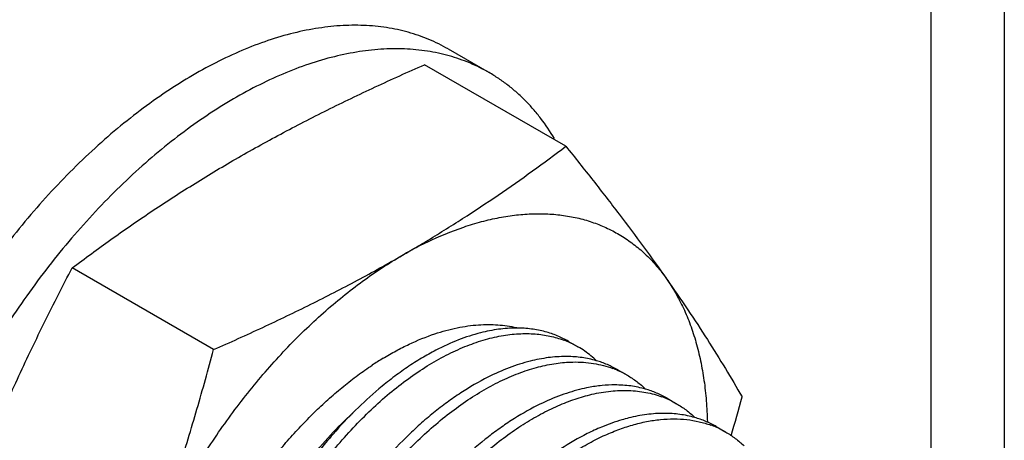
# Model space of a CAD drawing. Header units: inches. Extents: x 0 to 22, y 0 to 17.
# Tile 56 of 59: x 19.858 to 20.25, y 13.852 to 14.02. Entities that reach past the tile are written whole.
import ezdxf

# ---------------------------------------------------------------- set-up
doc = ezdxf.new("R2010")
doc.units = ezdxf.units.IN
doc.header["$LTSCALE"] = 1.21
doc.header["$MEASUREMENT"] = 0
doc.layers.get('0').update_dxf_attribs({"linetype": 'CONTINUOUS'})

msp = doc.modelspace()

# ---------------------------------------------------------------- linework, layer by layer
at = {"color": 3, "linetype": 'CONTINUOUS'}
for p, q in [((20.2503711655, 14.3449470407), (20.2503711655, 13.7898920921)), ((20.2210818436, 14.3041195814), (20.2210818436, 13.8076678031))]:
    msp.add_line(p, q, dxfattribs=at)
at = {"color": 7, "linetype": 'CONTINUOUS'}
for p, q in [((20.0286749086, 14.007955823), (20.0449383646, 13.9985655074)), ((20.0755787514, 13.9691405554), (20.0191936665, 14.0016965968)), ((19.9351413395, 13.8880537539), (19.8787562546, 13.9206097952)), ((20.0766295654, 13.8913540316), (20.080413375, 13.8891693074)), ((20.0962659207, 13.8800162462), (20.1000497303, 13.877831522)), ((20.115902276, 13.8686784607), (20.1196860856, 13.8664937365)), ((20.1355386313, 13.8573406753), (20.1393224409, 13.855155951))]:
    msp.add_line(p, q, dxfattribs=at)
for centre, radius, start, end in [((19.7119305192, 14.4426769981), 0.5969625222, 300.328745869, 301.037541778), ((20.0900241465, 13.7877961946), 0.1592276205, 118.6734278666, 120.0036625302), ((19.7095845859, 14.4466843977), 0.6016060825, 300.0015280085, 300.3288691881), ((20.0858055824, 13.7955302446), 0.1504178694, 115.7997215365, 118.6771187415), ((20.0558571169, 13.8469986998), 0.0496449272, 89.8850372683, 90.146507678), ((20.0456377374, 13.8535798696), 0.0444308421, 76.4717575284, 76.7968537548), ((20.0612950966, 13.855923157), 0.0383543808, 66.6011867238, 69.5123262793), ((20.0615065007, 13.8564117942), 0.037821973, 60.0074581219, 66.6011366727), ((20.0614511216, 13.8563456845), 0.0379069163, 50.449014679, 59.9849129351), ((20.0701666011, 13.7734930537), 0.1299725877, 121.2744660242, 123.5298434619), ((20.0754994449, 13.8359322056), 0.049373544, 89.3533025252, 89.9583978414), ((20.060696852, 13.8554124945), 0.0391067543, 46.2125071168, 50.4675285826), ((20.0809272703, 13.844575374), 0.038365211, 66.6007318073, 69.5987014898), ((20.081142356, 13.8450729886), 0.0378231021, 60.0075745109, 66.600392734), ((20.0969033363, 13.8090620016), 0.0650361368, 100.8695924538, 104.0989633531), ((20.1005590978, 13.8332267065), 0.0383769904, 66.6002706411, 69.6914159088), ((20.1007782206, 13.8337341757), 0.0378242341, 60.007708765, 66.5996091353), ((18.9996771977, 14.1762650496), 1.1865282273, 344.2240673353, 345.0041053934), ((20.1250285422, 13.7726423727), 0.0915597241, 112.6254418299, 116.5677111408), ((20.1201846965, 13.8218628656), 0.0384051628, 66.5992837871, 69.9088915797), ((20.1204135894, 13.8223942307), 0.0378265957, 60.0080495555, 66.597814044)]:
    msp.add_arc(centre, radius, start, end, dxfattribs=at)
for points, knots in [([(20.0286748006, 14.0079556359), (20.0274350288, 14.0086714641), (20.0249056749, 14.0100262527), (20.0209819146, 14.0118166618), (20.0169312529, 14.0133637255), (20.0127597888, 14.0146657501), (20.0084731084, 14.0157211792), (20.0025694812, 14.0168053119), (19.9949051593, 14.0175239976), (19.9854213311, 14.0173749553), (19.9756318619, 14.0162233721), (19.965589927, 14.0140795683), (19.9553490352, 14.0109553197), (19.9449630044, 14.0068701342), (19.9344873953, 14.0018455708), (19.9239773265, 13.9959101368), (19.9134893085, 13.9890952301), (19.9030789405, 13.9814382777), (19.8928023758, 13.9729801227), (19.8827145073, 13.9637666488), (19.8728697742, 13.9538473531), (19.8633211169, 13.9432757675), (19.854119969, 13.9321089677), (19.8453161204, 13.920407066), (19.8369568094, 13.9082334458), (19.8290875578, 13.8956535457), (19.8217503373, 13.8827356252), (19.8149854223, 13.8695490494), (19.8088285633, 13.8561654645), (19.8033138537, 13.8426566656), (19.7984700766, 13.8290959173), (19.7943246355, 13.8155559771), (19.7908984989, 13.8021106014), (19.7882112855, 13.7888314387), (19.7862765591, 13.7757890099), (19.7851068, 13.7630556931), (19.7848344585, 13.7546698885), (19.7848344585, 13.7505500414)], [0, 0, 0, 0, 0.0106523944, 0.0213335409, 0.0320719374, 0.0428951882, 0.0538297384, 0.0649008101, 0.0875360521, 0.1109755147, 0.1353524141, 0.1607648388, 0.1872797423, 0.2149322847, 0.2437316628, 0.2736613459, 0.30468461, 0.3367449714, 0.3697707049, 0.4036754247, 0.4383615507, 0.4737210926, 0.5096382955, 0.5459905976, 0.5826507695, 0.6194879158, 0.6563695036, 0.693162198, 0.7297339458, 0.7659545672, 0.8016988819, 0.8368463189, 0.8712826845, 0.9049016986, 0.9376154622, 0.9693443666, 1, 1, 1, 1]), ([(19.9439334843, 13.9640640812), (19.9498605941, 13.9674863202), (19.9619406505, 13.9741892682), (19.9805190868, 13.983747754), (19.9996475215, 13.9929326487), (20.0126322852, 13.9988033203), (20.0191936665, 14.0016965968)], [0, 0, 0, 0, 0.2439005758, 0.4922154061, 0.7444527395, 1, 1, 1, 1]), ([(20.0197241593, 13.9311818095), (20.0246618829, 13.9341532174), (20.0343707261, 13.940191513), (20.048554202, 13.9495924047), (20.0622685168, 13.9592260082), (20.0711860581, 13.9658195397), (20.0755787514, 13.9691405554)], [0, 0, 0, 0, 0.2558903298, 0.507596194, 0.7554787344, 1, 1, 1, 1]), ([(20.0755787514, 13.9691405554), (20.0792216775, 13.964608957), (20.0863569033, 13.9556405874), (20.096710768, 13.9422743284), (20.1064936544, 13.9292171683), (20.1127263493, 13.9205571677), (20.1157295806, 13.9162849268)], [0, 0, 0, 0, 0.2627466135, 0.5178823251, 0.7640106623, 1, 1, 1, 1]), ([(19.8787562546, 13.9206097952), (19.8838321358, 13.9244473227), (19.8915480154, 13.9301323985), (19.902037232, 13.9375208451), (19.9100875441, 13.9430102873), (19.9182986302, 13.9484193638), (19.9295238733, 13.9555503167), (19.9381196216, 13.9607072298), (19.9439334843, 13.9640640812)], [0, 0, 0, 0, 0.2435410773, 0.3667544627, 0.4910340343, 0.6164492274, 0.7430591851, 1, 1, 1, 1]), ([(20.0203397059, 13.9309545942), (20.0250545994, 13.9332306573), (20.0322059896, 13.9362126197), (20.0418957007, 13.9391688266), (20.0489281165, 13.9407885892), (20.055822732, 13.9418430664), (20.0625552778, 13.9423264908), (20.0691009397, 13.9422372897), (20.0754357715, 13.9415740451), (20.081536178, 13.94033886), (20.0873789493, 13.938535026), (20.0929414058, 13.9361688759), (20.0982021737, 13.9332496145), (20.1031406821, 13.9297876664), (20.1077386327, 13.9257966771), (20.111977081, 13.9212931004), (20.1145225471, 13.91800199), (20.1157295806, 13.9162849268)], [0, 0, 0, 0, 0.1484777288, 0.2190097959, 0.2871313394, 0.3529508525, 0.4166179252, 0.4783374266, 0.5383618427, 0.5969929, 0.6545736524, 0.7114813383, 0.7681145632, 0.8248863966, 0.8822121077, 0.9404768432, 1, 1, 1, 1]), ([(19.9050734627, 13.7946547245), (19.9064067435, 13.7980910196), (19.909223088, 13.8049421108), (19.9138566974, 13.8150811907), (19.918903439, 13.8250933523), (19.9243402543, 13.8349346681), (19.9301447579, 13.844563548), (19.9362916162, 13.8539396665), (19.9427553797, 13.8630222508), (19.9495075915, 13.8717729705), (19.9565201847, 13.8801540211), (19.9637625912, 13.8881302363), (19.9712046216, 13.8956668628), (19.9788136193, 13.9027324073), (19.9865580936, 13.9092963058), (19.9944052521, 13.9153314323), (20.0023210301, 13.9208103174), (20.007706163, 13.9241300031), (20.0104015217, 13.9256862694)], [0, 0, 0, 0, 0.0646282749, 0.1298416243, 0.195418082, 0.2611744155, 0.3269337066, 0.3925077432, 0.45770762, 0.5223510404, 0.5862604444, 0.6492657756, 0.7112034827, 0.7719194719, 0.8312717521, 0.8891439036, 0.9454275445, 1, 1, 1, 1]), ([(19.9351413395, 13.8880537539), (19.9417027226, 13.8909470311), (19.9546874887, 13.8968177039), (19.973815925, 13.9060025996), (19.9923943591, 13.9155610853), (20.0044744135, 13.9222640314), (20.0104015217, 13.9256862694)], [0, 0, 0, 0, 0.2555473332, 0.5077846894, 0.7560994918, 1, 1, 1, 1]), ([(19.8386054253, 13.8330325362), (19.8415333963, 13.8405788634), (19.8476163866, 13.8555393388), (19.8574163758, 13.877623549), (19.867796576, 13.8993056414), (19.8750591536, 13.9135459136), (19.8787562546, 13.9206097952)], [0, 0, 0, 0, 0.2519256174, 0.5025351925, 0.7518576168, 1, 1, 1, 1]), ([(20.1157295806, 13.9162849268), (20.1185963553, 13.9122068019), (20.1241107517, 13.9041823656), (20.1319182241, 13.8922366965), (20.1391081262, 13.8806573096), (20.1436251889, 13.8730132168), (20.1457974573, 13.8692510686)], [0, 0, 0, 0, 0.2678084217, 0.5230299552, 0.7666110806, 1, 1, 1, 1]), ([(20.1157295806, 13.9162849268), (20.117006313, 13.9144687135), (20.119423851, 13.9106508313), (20.1225752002, 13.9045249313), (20.1252911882, 13.8979401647), (20.1275622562, 13.8909241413), (20.1293800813, 13.8835032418), (20.1307392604, 13.8757057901), (20.1316340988, 13.8675618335), (20.1319146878, 13.8620133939), (20.1319807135, 13.8591916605)], [0, 0, 0, 0, 0.1106330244, 0.2248134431, 0.3428957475, 0.465195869, 0.591959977, 0.723325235, 0.8593452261, 1, 1, 1, 1]), ([(20.0233774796, 13.8943531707), (20.02626906, 13.8953207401), (20.0319933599, 13.8968990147), (20.037876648, 13.8977448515), (20.0407435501, 13.897944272)], [0, 0, 0, 0, 0.5148015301, 1, 1, 1, 1]), ([(20.0407435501, 13.897944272), (20.0420457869, 13.898034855), (20.0446254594, 13.8981278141), (20.048450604, 13.8979924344), (20.0521713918, 13.8975797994), (20.0545969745, 13.8971151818), (20.0557859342, 13.8968362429)], [0, 0, 0, 0, 0.258724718, 0.5111368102, 0.7579519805, 1, 1, 1, 1]), ([(20.0557301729, 13.8966434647), (20.0534086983, 13.8966375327), (20.0486328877, 13.8962905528), (20.0439393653, 13.8953617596), (20.0415634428, 13.8947580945)], [0, 0, 0, 0, 0.4863888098, 1, 1, 1, 1]), ([(20.0673696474, 13.895177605), (20.0655463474, 13.8956677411), (20.0617601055, 13.896403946), (20.0579124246, 13.8966395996), (20.0559567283, 13.8966435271)], [0, 0, 0, 0, 0.491197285, 1, 1, 1, 1]), ([(19.9615709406, 13.6693444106), (19.9606561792, 13.6699946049), (19.9588663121, 13.6713673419), (19.9563242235, 13.6736243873), (19.9539211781, 13.676080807), (19.9516615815, 13.6787313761), (19.9495495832, 13.6815712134), (19.9469102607, 13.6856433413), (19.9440050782, 13.6912030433), (19.9412050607, 13.6984613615), (19.939071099, 13.7063192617), (19.9376159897, 13.7147164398), (19.9368467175, 13.7235897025), (19.9367665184, 13.7328721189), (19.9373725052, 13.7424936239), (19.9386582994, 13.7523812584), (19.9406105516, 13.7624600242), (19.9432128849, 13.7726529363), (19.9464418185, 13.7828826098), (19.9502713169, 13.7930706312), (19.954668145, 13.8031396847), (19.95959736, 13.813012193), (19.9650171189, 13.8226134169), (19.970884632, 13.8318692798), (19.9771506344, 13.8407100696), (19.9837658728, 13.8490673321), (19.9906753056, 13.8568786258), (19.9978248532, 13.8640834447), (20.0051556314, 13.8706286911), (20.0126105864, 13.8764633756), (20.0201287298, 13.8815453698), (20.0276519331, 13.8858343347), (20.035119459, 13.8893002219), (20.0424739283, 13.8919141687), (20.0496575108, 13.8936581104), (20.0566129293, 13.8945143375), (20.0611651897, 13.8944877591), (20.0633690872, 13.8943153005)], [0, 0, 0, 0, 0.0114892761, 0.0230682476, 0.0347737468, 0.0466398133, 0.0586981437, 0.0709779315, 0.0962892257, 0.1227504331, 0.1504718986, 0.1795116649, 0.2098812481, 0.2415507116, 0.2744545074, 0.3084970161, 0.3435560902, 0.379488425, 0.4161337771, 0.4533188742, 0.490859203, 0.5285629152, 0.5662351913, 0.6036800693, 0.6407041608, 0.6771180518, 0.7127428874, 0.7474099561, 0.7809686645, 0.8132852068, 0.8442519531, 0.8737867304, 0.9018458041, 0.9284230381, 0.9535645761, 0.9773690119, 1, 1, 1, 1]), ([(20.0026928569, 13.8845793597), (20.0044021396, 13.8856167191), (20.0078205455, 13.8875804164), (20.0146337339, 13.8910384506), (20.0198697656, 13.8931794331), (20.0233774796, 13.8943531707)], [0, 0, 0, 0, 0.2617447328, 0.5157832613, 1, 1, 1, 1]), ([(20.0415634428, 13.8947580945), (20.0385745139, 13.8939986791), (20.0324953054, 13.8920113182), (20.0266860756, 13.8893485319), (20.0237625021, 13.8878319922)], [0, 0, 0, 0, 0.4835661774, 1, 1, 1, 1]), ([(20.0633690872, 13.8943153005), (20.0653323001, 13.8941616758), (20.0691871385, 13.8936090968), (20.0729284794, 13.8925207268), (20.0747193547, 13.8918515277)], [0, 0, 0, 0, 0.507394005, 1, 1, 1, 1]), ([(20.0766295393, 13.8913539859), (20.0751889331, 13.8921856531), (20.0721758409, 13.893667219), (20.0689950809, 13.894740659), (20.0673696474, 13.895177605)], [0, 0, 0, 0, 0.4970561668, 1, 1, 1, 1]), ([(19.9050734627, 13.7946547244), (19.9080159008, 13.8022383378), (19.9136683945, 13.817534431), (19.9214499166, 13.8407712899), (19.9286085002, 13.8642963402), (19.9330138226, 13.8801138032), (19.9351413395, 13.8880537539)], [0, 0, 0, 0, 0.2485935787, 0.4982556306, 0.7487903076, 1, 1, 1, 1]), ([(20.0237625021, 13.8878319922), (20.0218265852, 13.8868277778), (20.0179479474, 13.8846540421), (20.0122330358, 13.8809933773), (20.006539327, 13.8768864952), (20.0028298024, 13.8739079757), (20.0009839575, 13.872351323)], [0, 0, 0, 0, 0.2371050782, 0.4830362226, 0.7374840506, 1, 1, 1, 1]), ([(20.0755352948, 13.8853057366), (20.0732108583, 13.8853074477), (20.0684275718, 13.8849752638), (20.063725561, 13.8840562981), (20.0613451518, 13.8834569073)], [0, 0, 0, 0, 0.4863703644, 1, 1, 1, 1]), ([(20.0876936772, 13.8836482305), (20.0858399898, 13.8841818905), (20.0819832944, 13.8849949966), (20.0780545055, 13.8852800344), (20.0760567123, 13.8853026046)], [0, 0, 0, 0, 0.4912215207, 1, 1, 1, 1]), ([(19.924218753, 13.7838114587), (19.9251556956, 13.786293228), (19.9271302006, 13.7912458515), (19.9314578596, 13.8010642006), (19.9375528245, 13.8131099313), (19.9458596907, 13.8270141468), (19.9535608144, 13.8380475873), (19.9601338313, 13.8464381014), (19.965219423, 13.8524504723), (19.9704606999, 13.8581818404), (19.9758375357, 13.8636095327), (19.9813300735, 13.8687105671), (19.9869165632, 13.873464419), (19.9925755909, 13.8778502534), (19.9964361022, 13.8805545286), (19.9983734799, 13.8818379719)], [0, 0, 0, 0, 0.0637802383, 0.128156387, 0.2579360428, 0.3880638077, 0.5172721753, 0.5811336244, 0.6442803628, 0.7065583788, 0.7678188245, 0.8279198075, 0.8867294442, 0.9441253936, 1, 1, 1, 1]), ([(19.981207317, 13.6580066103), (19.9803127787, 13.6586424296), (19.9785616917, 13.6599831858), (19.9760713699, 13.6621837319), (19.9737138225, 13.6645751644), (19.971493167, 13.6671525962), (19.9694132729, 13.6699114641), (19.9668084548, 13.6738632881), (19.9639277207, 13.6792540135), (19.9611249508, 13.6862898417), (19.9589579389, 13.6939056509), (19.9574382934, 13.7020452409), (19.9565743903, 13.710650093), (19.9563687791, 13.7196580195), (19.9568210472, 13.7290039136), (19.9579247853, 13.7386201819), (19.9596701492, 13.7484368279), (19.9620414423, 13.7583825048), (19.9650195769, 13.7683844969), (19.9685799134, 13.7783700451), (19.9726943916, 13.7882660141), (19.977329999, 13.7980002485), (19.9824506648, 13.807501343), (19.9880159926, 13.8167001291), (19.9939828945, 13.8255292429), (20.0003047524, 13.8339244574), (20.0069328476, 13.8418243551), (20.0138157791, 13.8491717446), (20.0209008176, 13.8559131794), (20.028133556, 13.8620001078), (20.0354588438, 13.8673884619), (20.0428207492, 13.8720396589), (20.0501637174, 13.8759198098), (20.0574320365, 13.879001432), (20.0645720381, 13.8812611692), (20.0715285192, 13.882682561), (20.076122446, 13.8830713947), (20.0783599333, 13.8831125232)], [0, 0, 0, 0, 0.0114161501, 0.0229186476, 0.0345425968, 0.0463204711, 0.0582825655, 0.0704569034, 0.0955270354, 0.1217026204, 0.1490940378, 0.1777616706, 0.2077231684, 0.2389552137, 0.2714022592, 0.3049783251, 0.3395737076, 0.3750560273, 0.4112777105, 0.4480768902, 0.4852818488, 0.5227117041, 0.5601822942, 0.5975072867, 0.6345017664, 0.6709834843, 0.7067776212, 0.7417186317, 0.7756545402, 0.8084493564, 0.8399871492, 0.8701751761, 0.8989501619, 0.9262834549, 0.952187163, 0.976721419, 1, 1, 1, 1]), ([(20.0613451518, 13.8834569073), (20.0585247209, 13.8827467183), (20.0527918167, 13.8809099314), (20.0472966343, 13.8784623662), (20.0445305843, 13.8770720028)], [0, 0, 0, 0, 0.4843981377, 1, 1, 1, 1]), ([(20.0783599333, 13.8831125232), (20.0797633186, 13.8831383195), (20.082535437, 13.8830742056), (20.0866174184, 13.8826115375), (20.0905465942, 13.8817865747), (20.09307323, 13.8809908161), (20.0943011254, 13.8805340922)], [0, 0, 0, 0, 0.259326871, 0.5115458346, 0.7579545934, 1, 1, 1, 1]), ([(20.0962657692, 13.8800159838), (20.0949263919, 13.8807893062), (20.0921351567, 13.882178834), (20.0891951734, 13.8832159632), (20.0876936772, 13.8836482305)], [0, 0, 0, 0, 0.4974454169, 1, 1, 1, 1]), ([(20.0445305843, 13.8770720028), (20.0407937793, 13.8751936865), (20.0352668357, 13.8719643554), (20.0281610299, 13.8670255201), (20.0246214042, 13.8642924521), (20.0228584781, 13.8628640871)], [0, 0, 0, 0, 0.48340044, 0.7377503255, 1, 1, 1, 1]), ([(20.1000495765, 13.8778312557), (20.1013705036, 13.8770685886), (20.1039344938, 13.8753722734), (20.1062743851, 13.8733787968), (20.1073870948, 13.8723134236)], [0, 0, 0, 0, 0.4975192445, 1, 1, 1, 1]), ([(20.0009839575, 13.872351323), (19.9977849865, 13.8696535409), (19.9914878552, 13.8638767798), (19.9856423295, 13.8576458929), (19.9827774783, 13.8543714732)], [0, 0, 0, 0, 0.4902698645, 1, 1, 1, 1]), ([(20.0951694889, 13.8739679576), (20.0934393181, 13.8739691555), (20.0899063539, 13.8737869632), (20.0864078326, 13.8732705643), (20.0846391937, 13.8729313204)], [0, 0, 0, 0, 0.4899875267, 1, 1, 1, 1]), ([(20.1073202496, 13.8723132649), (20.105387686, 13.8728690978), (20.1013592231, 13.8737043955), (20.0972562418, 13.8739665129), (20.0951694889, 13.8739679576)], [0, 0, 0, 0, 0.4907453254, 1, 1, 1, 1]), ([(20.1159021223, 13.8686781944), (20.1145612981, 13.8694523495), (20.1117669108, 13.8708432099), (20.1088235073, 13.8718809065), (20.1073202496, 13.8723132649)], [0, 0, 0, 0, 0.4974404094, 1, 1, 1, 1]), ([(20.0008436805, 13.6466688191), (19.9999988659, 13.6472692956), (19.9983432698, 13.6485317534), (19.9959811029, 13.6505946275), (19.9937369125, 13.6528283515), (19.9908862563, 13.6560515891), (19.9876325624, 13.660510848), (19.9842892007, 13.6664359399), (19.981492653, 13.6729347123), (19.9792606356, 13.6799645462), (19.9776017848, 13.687479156), (19.9765267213, 13.6954303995), (19.97603732, 13.7037667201), (19.976136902, 13.7124343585), (19.9768205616, 13.7213774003), (19.9780837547, 13.7305377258), (19.9799146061, 13.7398560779), (19.9823005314, 13.749271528), (19.985223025, 13.7587229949), (19.9886616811, 13.7681487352), (19.992591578, 13.7774873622), (19.9969850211, 13.7866779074), (20.0018113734, 13.7956602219), (20.0070364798, 13.80437604), (20.0126246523, 13.8127681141), (20.0185362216, 13.820782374), (20.0247313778, 13.8283658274), (20.0311661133, 13.8354702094), (20.0377975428, 13.8420483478), (20.0445788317, 13.8480590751), (20.051465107, 13.8534621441), (20.0584079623, 13.8582244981), (20.0653615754, 13.8623136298), (20.0722779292, 13.8657051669), (20.0791104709, 13.8683753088), (20.0836943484, 13.8696967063), (20.0859540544, 13.8702223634)], [0, 0, 0, 0, 0.0112559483, 0.022590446, 0.0340345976, 0.0456172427, 0.0692935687, 0.0938218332, 0.1193506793, 0.145989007, 0.1738017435, 0.2028189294, 0.2330328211, 0.2644086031, 0.2968829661, 0.3303723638, 0.3647716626, 0.3999604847, 0.4358051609, 0.4721616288, 0.5088773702, 0.5457928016, 0.582745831, 0.6195724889, 0.6561098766, 0.6921972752, 0.7276790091, 0.7624077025, 0.7962447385, 0.8290662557, 0.8607612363, 0.8912395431, 0.9204295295, 0.9482894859, 0.9748047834, 1, 1, 1, 1]), ([(20.0810606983, 13.8721390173), (20.0782269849, 13.8714290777), (20.0724662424, 13.8695884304), (20.0669453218, 13.8671308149), (20.0641662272, 13.8657338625)], [0, 0, 0, 0, 0.4843204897, 1, 1, 1, 1]), ([(20.0859540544, 13.8702223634), (20.0884294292, 13.8707981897), (20.0933154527, 13.8716438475), (20.0994340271, 13.8718840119), (20.1041189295, 13.8715442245), (20.1074873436, 13.8710374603), (20.1107450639, 13.8702773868), (20.112850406, 13.8695987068), (20.1138788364, 13.869218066)], [0, 0, 0, 0, 0.2691195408, 0.5235616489, 0.6461375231, 0.7660901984, 0.883878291, 1, 1, 1, 1]), ([(20.0641662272, 13.8657338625), (20.0605989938, 13.8639407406), (20.0553189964, 13.8608756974), (20.0485175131, 13.8562062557), (20.0451275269, 13.8536295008), (20.0434383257, 13.8522842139)], [0, 0, 0, 0, 0.4840311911, 0.7382027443, 1, 1, 1, 1]), ([(20.1196859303, 13.8664934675), (20.1210051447, 13.8657317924), (20.1235658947, 13.8640379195), (20.1259031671, 13.8620476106), (20.1270147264, 13.8609839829)], [0, 0, 0, 0, 0.4975255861, 1, 1, 1, 1]), ([(19.9387672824, 13.771961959), (19.9397066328, 13.7762215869), (19.9419744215, 13.7847687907), (19.9456474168, 13.7952484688), (19.9490948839, 13.8035684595), (19.9528789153, 13.8118297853), (19.9581630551, 13.821878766), (19.9653043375, 13.8333635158), (19.9731332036, 13.8441065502), (19.9815204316, 13.8539422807), (19.9875294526, 13.8599314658), (19.9906003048, 13.8627280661)], [0, 0, 0, 0, 0.1233920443, 0.2498344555, 0.3138247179, 0.3781027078, 0.5068312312, 0.6346909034, 0.7603439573, 0.8825068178, 1, 1, 1, 1]), ([(20.0228584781, 13.8628640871), (20.0209996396, 13.8613580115), (20.0173080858, 13.8582126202), (20.0100584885, 13.8514335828), (20.0013125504, 13.8420864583), (19.9915433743, 13.8297723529), (19.9855959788, 13.8209487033), (19.9827607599, 13.8163820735)], [0, 0, 0, 0, 0.1164117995, 0.2358805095, 0.4828256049, 0.7384482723, 1, 1, 1, 1]), ([(20.1006214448, 13.8607822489), (20.0997268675, 13.860557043), (20.0960562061, 13.8595536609), (20.0924658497, 13.8582634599), (20.0898050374, 13.857155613)], [0, 0, 0, 0, 0.2424592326, 1, 1, 1, 1]), ([(20.1148001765, 13.8626301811), (20.1124775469, 13.8626315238), (20.1076981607, 13.8622991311), (20.1029999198, 13.8613810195), (20.1006214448, 13.8607822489)], [0, 0, 0, 0, 0.4863824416, 1, 1, 1, 1]), ([(20.1269450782, 13.8609787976), (20.1250133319, 13.861533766), (20.1209867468, 13.8623676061), (20.1168858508, 13.8626289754), (20.1148001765, 13.8626301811)], [0, 0, 0, 0, 0.4907472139, 1, 1, 1, 1]), ([(20.135538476, 13.8573404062), (20.1341959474, 13.8581155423), (20.1313978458, 13.8595079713), (20.1284504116, 13.8605463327), (20.1269450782, 13.8609787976)], [0, 0, 0, 0, 0.4974344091, 1, 1, 1, 1]), ([(20.0904779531, 13.8536053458), (20.0924015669, 13.85449294), (20.096228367, 13.8561026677), (20.1020093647, 13.8580339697), (20.107678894, 13.8594220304), (20.1132091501, 13.8602577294), (20.1185722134, 13.8605384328), (20.1237414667, 13.8602604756), (20.1286888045, 13.8594244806), (20.1318518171, 13.858489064), (20.1333774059, 13.857930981)], [0, 0, 0, 0, 0.1437371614, 0.2813860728, 0.413126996, 0.5392714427, 0.6603072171, 0.7768737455, 0.8897834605, 1, 1, 1, 1]), ([(19.9827774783, 13.8543714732), (19.9808011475, 13.8521125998), (19.9769240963, 13.8474609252), (19.9713957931, 13.8401741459), (19.966132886, 13.8325508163), (19.9611653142, 13.8246343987), (19.956523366, 13.8164675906), (19.9508161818, 13.805329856), (19.9470853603, 13.7967080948), (19.9448683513, 13.7908752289)], [0, 0, 0, 0, 0.1211501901, 0.2443243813, 0.3690774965, 0.4949446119, 0.6214528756, 0.7481254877, 1, 1, 1, 1]), ([(20.0204800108, 13.6353310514), (20.0189042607, 13.6364510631), (20.0158642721, 13.6389128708), (20.0117440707, 13.6431782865), (20.0080565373, 13.6480113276), (20.0048242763, 13.6533838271), (20.0020606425, 13.6592626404), (20.0001794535, 13.6645038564), (19.9989137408, 13.6689084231), (19.997789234, 13.6735439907), (19.9967066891, 13.67959442), (19.9959267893, 13.6871422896), (19.9956549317, 13.6950072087), (19.9958925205, 13.7031446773), (19.9966346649, 13.7115093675), (19.9978776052, 13.7200540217), (19.9996108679, 13.728730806), (20.0018245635, 13.7374906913), (20.0054185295, 13.7492864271), (20.011021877, 13.7639100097), (20.0193167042, 13.7808897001), (20.0290261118, 13.7970329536), (20.0381761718, 13.8095893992), (20.0460152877, 13.8189018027), (20.052047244, 13.8254062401), (20.0582417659, 13.8314478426), (20.064561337, 13.8369938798), (20.0709696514, 13.8420120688), (20.0774277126, 13.8464760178), (20.083898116, 13.8503591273), (20.0882904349, 13.8525959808), (20.0904779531, 13.8536053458)], [0, 0, 0, 0, 0.0222893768, 0.0449651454, 0.0682215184, 0.0922273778, 0.1171183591, 0.1429986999, 0.1563359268, 0.1699436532, 0.1979803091, 0.2271246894, 0.2573594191, 0.2886469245, 0.320927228, 0.3541259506, 0.3881508, 0.4228984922, 0.4582548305, 0.5302775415, 0.6031833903, 0.6758626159, 0.7472036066, 0.7820462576, 0.8161630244, 0.8494381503, 0.8817672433, 0.913056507, 0.9432294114, 0.9722234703, 1, 1, 1, 1]), ([(20.0840779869, 13.8545339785), (20.0804619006, 13.8527304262), (20.0751096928, 13.8496382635), (20.0682178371, 13.8449164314), (20.0647827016, 13.8423067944), (20.0630710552, 13.8409435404)], [0, 0, 0, 0, 0.4837873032, 0.738023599, 1, 1, 1, 1]), ([(20.1393222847, 13.8551556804), (20.1406370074, 13.8543966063), (20.1431892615, 13.8527091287), (20.1455196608, 13.8507271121), (20.1466282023, 13.8496680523)], [0, 0, 0, 0, 0.4975412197, 1, 1, 1, 1]), ([(20.0434383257, 13.8522842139), (20.0398623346, 13.8494362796), (20.0328205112, 13.8432564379), (20.0246204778, 13.834735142), (20.0182885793, 13.8273357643), (20.0120626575, 13.8194716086), (20.0076999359, 13.8132741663), (20.0049284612, 13.809022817)], [0, 0, 0, 0, 0.2358495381, 0.4826138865, 0.6094499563, 0.7381761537, 1, 1, 1, 1])]:
    msp.add_open_spline(points, degree=3, knots=knots, dxfattribs=at)
at = {"color": 3, "linetype": 'CONTINUOUS'}
for points, knots in [([(20.0449382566, 13.9985653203), (20.0436984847, 13.9992811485), (20.0411691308, 14.0006359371), (20.0372453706, 14.0024263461), (20.0331947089, 14.0039734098), (20.0290232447, 14.0052754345), (20.0247365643, 14.0063308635), (20.0188329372, 14.0074149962), (20.0111686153, 14.0081336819), (20.001684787, 14.0079846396), (19.9918953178, 14.0068330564), (19.981853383, 14.0046892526), (19.9716124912, 14.0015650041), (19.9612264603, 13.9974798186), (19.9507508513, 13.9924552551), (19.9402407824, 13.9865198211), (19.9297527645, 13.9797049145), (19.9193423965, 13.9720479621), (19.9090658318, 13.963589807), (19.8989779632, 13.9543763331), (19.8891332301, 13.9444570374), (19.8795845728, 13.9338854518), (19.870383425, 13.9227186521), (19.8615795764, 13.9110167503), (19.8532202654, 13.8988431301), (19.8453510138, 13.8862632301), (19.8380137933, 13.8733453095), (19.8312488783, 13.8601587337), (19.8250920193, 13.8467751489), (19.8195773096, 13.8332663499), (19.8147335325, 13.8197056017), (19.8105880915, 13.8061656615), (19.8071619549, 13.7927202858), (19.8044747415, 13.7794411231), (19.8025400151, 13.7663986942), (19.801370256, 13.7536653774), (19.8010979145, 13.7452795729), (19.8010979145, 13.7411597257)], [0, 0, 0, 0, 0.0106523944, 0.0213335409, 0.0320719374, 0.0428951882, 0.0538297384, 0.0649008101, 0.0875360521, 0.1109755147, 0.1353524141, 0.1607648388, 0.1872797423, 0.2149322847, 0.2437316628, 0.2736613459, 0.30468461, 0.3367449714, 0.3697707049, 0.4036754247, 0.4383615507, 0.4737210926, 0.5096382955, 0.5459905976, 0.5826507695, 0.6194879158, 0.6563695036, 0.693162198, 0.7297339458, 0.7659545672, 0.8016988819, 0.8368463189, 0.8712826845, 0.9049016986, 0.9376154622, 0.9693443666, 1, 1, 1, 1]), ([(20.071048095, 13.9722459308), (20.06938688, 13.9750293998), (20.0666796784, 13.9790393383), (20.0626332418, 13.983980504), (20.0594410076, 13.987413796), (20.056072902, 13.9905981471), (20.0525337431, 13.9935288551), (20.0488288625, 13.996200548), (20.0462506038, 13.9978075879), (20.0449382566, 13.9985653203)], [0, 0, 0, 0, 0.2595145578, 0.3861582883, 0.5110709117, 0.6345696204, 0.7569885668, 0.8786777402, 1, 1, 1, 1])]:
    msp.add_open_spline(points, degree=3, knots=knots, dxfattribs=at)

doc.saveas('drawing.dxf')
